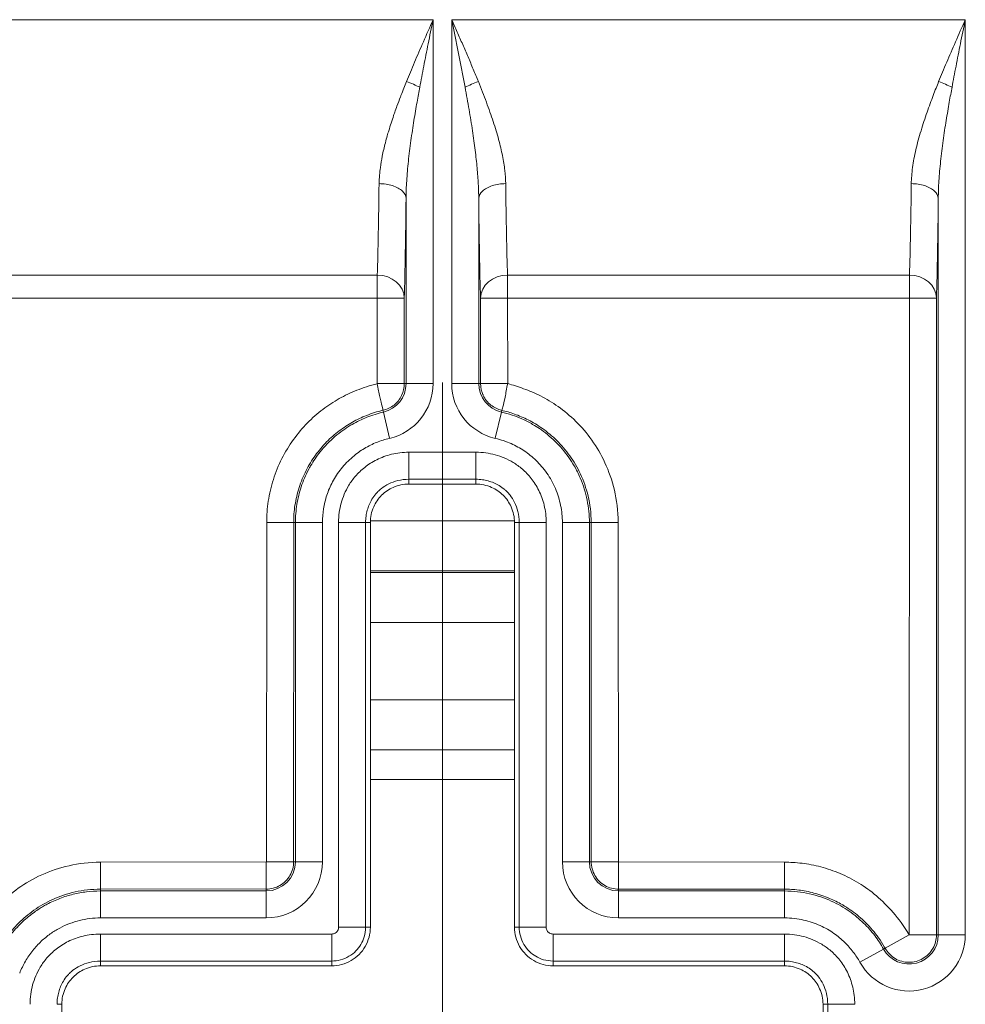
# Model space of a CAD drawing. Header units: inches. Extents: x 0 to 153, y 3 to 96.
# Tile 83 of 132: x 127.01 to 128.24, y 41.33 to 42.61. Entities that reach past the tile are written whole.
import ezdxf

# ---------------------------------------------------------------- set-up
doc = ezdxf.new("R2010")
doc.units = ezdxf.units.IN
doc.header["$LTSCALE"] = 4.5
doc.header["$MEASUREMENT"] = 0
doc.layers.add('Centerline (ANSI)', color=1, linetype='Continuous', lineweight=9, true_color=0xff0000)
doc.layers.add('Visible (ANSI)', color=7, linetype='Continuous', lineweight=18)
doc.layers.add('Visible Narrow (ANSI)', color=7, linetype='Continuous', lineweight=5)

msp = doc.modelspace()

# ---------------------------------------------------------------- linework, layer by layer
at = {"layer": 'Centerline (ANSI)', "linetype": 'Continuous'}
msp.add_line((127.5591, 40.6879), (127.5591, 42.1379), dxfattribs=at)
at = {"layer": 'Visible (ANSI)'}
for p, q in [((127.4745, 42.1366), (127.5097, 42.1366)), ((127.5157, 42.0063), (127.6026, 42.0063)), ((127.4657, 41.4313), (127.4657, 41.9564)), ((127.6526, 41.9564), (127.6526, 41.4313)), ((127.6526, 41.6229), (127.4657, 41.6229)), ((127.1157, 41.3813), (127.4157, 41.3813)), ((127.7026, 41.3813), (128.0026, 41.3813)), ((127.0657, 41.2944), (127.0657, 41.3314)), ((128.0526, 41.3314), (128.0526, 41.2944))]:
    msp.add_line(p, q, dxfattribs=at)
for points, knots in [([(127.4657, 41.9564), (127.4657, 41.9598), (127.4661, 41.9633), (127.4675, 41.9701), (127.4686, 41.9734), (127.4725, 41.9822), (127.476, 41.9874), (127.4846, 41.996), (127.4898, 41.9995), (127.4986, 42.0034), (127.5019, 42.0045), (127.5087, 42.0059), (127.5122, 42.0063), (127.5157, 42.0063)], [-0.1993227, -0.1993227, -0.1993227, -0.1993227, -0.1728175, -0.1728175, -0.1462933, -0.1462933, -0.0996616, -0.0996616, -0.0530291, -0.0530291, -0.0265046, -0.0265046, -0.000001, -0.000001, -0.000001, -0.000001]), ([(127.6026, 42.0063), (127.6061, 42.0063), (127.6095, 42.0059), (127.6163, 42.0045), (127.6197, 42.0034), (127.6284, 41.9995), (127.6336, 41.996), (127.6423, 41.9874), (127.6457, 41.9822), (127.6496, 41.9734), (127.6507, 41.9701), (127.6522, 41.9633), (127.6526, 41.9598), (127.6526, 41.9564)], [-0.1993227, -0.1993227, -0.1993227, -0.1993227, -0.1728175, -0.1728175, -0.1462933, -0.1462933, -0.0996616, -0.0996616, -0.0530291, -0.0530291, -0.0265046, -0.0265046, -0.000001, -0.000001, -0.000001, -0.000001]), ([(127.4157, 41.3813), (127.42, 41.3813), (127.4287, 41.3825), (127.4409, 41.3875), (127.4514, 41.3956), (127.4595, 41.4061), (127.4645, 41.4183), (127.4657, 41.427), (127.4657, 41.4313)], [0, 0, 0, 0, 0.164605, 0.333667, 0.500193, 0.666606, 0.835389, 1, 1, 1, 1]), ([(127.6526, 41.4313), (127.6526, 41.427), (127.6537, 41.4183), (127.6587, 41.4061), (127.6668, 41.3956), (127.6773, 41.3875), (127.6895, 41.3825), (127.6983, 41.3813), (127.7026, 41.3813)], [0, 0, 0, 0, 0.164611, 0.333394, 0.499807, 0.666333, 0.835395, 1, 1, 1, 1]), ([(127.0657, 41.3314), (127.0657, 41.3348), (127.0661, 41.3383), (127.0675, 41.3451), (127.0686, 41.3484), (127.0725, 41.3572), (127.076, 41.3624), (127.0846, 41.371), (127.0898, 41.3745), (127.0986, 41.3784), (127.1019, 41.3795), (127.1087, 41.3809), (127.1122, 41.3813), (127.1157, 41.3813)], [-0.1993227, -0.1993227, -0.1993227, -0.1993227, -0.1728175, -0.1728175, -0.1462933, -0.1462933, -0.0996616, -0.0996616, -0.0530291, -0.0530291, -0.0265046, -0.0265046, -0.000001, -0.000001, -0.000001, -0.000001]), ([(128.0026, 41.3813), (128.0061, 41.3813), (128.0095, 41.3809), (128.0163, 41.3795), (128.0197, 41.3784), (128.0284, 41.3745), (128.0336, 41.371), (128.0423, 41.3624), (128.0457, 41.3572), (128.0496, 41.3484), (128.0507, 41.3451), (128.0522, 41.3383), (128.0526, 41.3348), (128.0526, 41.3314)], [-0.1993227, -0.1993227, -0.1993227, -0.1993227, -0.1728175, -0.1728175, -0.1462933, -0.1462933, -0.0996616, -0.0996616, -0.0530291, -0.0530291, -0.0265046, -0.0265046, -0.000001, -0.000001, -0.000001, -0.000001])]:
    msp.add_open_spline(points, degree=3, knots=knots, dxfattribs=at)
at = {"layer": 'Visible Narrow (ANSI)'}
for p, q in [((126.5776, 42.6087), (127.547, 42.6087)), ((127.547, 42.6087), (127.547, 42.1366)), ((127.5712, 42.1366), (127.5712, 42.6087)), ((127.5712, 42.6087), (128.237, 42.6087)), ((128.237, 42.6087), (128.237, 41.4215)), ((127.512, 42.3769), (127.512, 42.1366)), ((127.6062, 42.1366), (127.6062, 42.3769)), ((128.202, 42.3769), (128.202, 41.4215)), ((127.4747, 42.2774), (126.5776, 42.2774)), ((127.4747, 42.2774), (127.4747, 42.2476)), ((127.6435, 42.2774), (128.1647, 42.2774)), ((127.6435, 42.2476), (127.6435, 42.2774)), ((128.1647, 42.2774), (128.1647, 42.2476)), ((127.4747, 42.2476), (126.5776, 42.2476)), ((127.4747, 42.2476), (127.4745, 42.1366)), ((127.4747, 42.2476), (127.5097, 42.2476)), ((127.5097, 42.2476), (127.5097, 42.2476)), ((127.5097, 42.2476), (127.5097, 42.1366)), ((127.6087, 42.1366), (127.6085, 42.2476)), ((127.6435, 42.2476), (127.6085, 42.2476)), ((127.6438, 42.1366), (127.6435, 42.2476)), ((127.6435, 42.2476), (128.1647, 42.2476)), ((128.1647, 42.2476), (128.1643, 41.4215)), ((128.1647, 42.2476), (128.1997, 42.2476)), ((128.1997, 42.2476), (128.1997, 42.2476)), ((128.1997, 42.2476), (128.1997, 41.4215)), ((127.512, 42.1366), (127.5097, 42.1366)), ((127.512, 42.1366), (127.547, 42.1366)), ((127.6062, 42.1366), (127.5712, 42.1366)), ((127.6087, 42.1366), (127.6062, 42.1366)), ((127.6438, 42.1366), (127.6085, 42.1366)), ((127.4351, 42.1222), (127.4351, 42.1222)), ((127.5062, 42.1222), (127.5067, 42.1222)), ((127.6116, 42.1222), (127.6122, 42.1222)), ((127.6832, 42.1222), (127.6832, 42.1222)), ((127.4826, 42.0997), (127.4821, 42.1021)), ((127.6361, 42.1019), (127.6356, 42.0997)), ((127.4826, 42.0997), (127.4905, 42.0656)), ((127.6356, 42.0997), (127.6277, 42.0656)), ((127.5157, 42.0475), (127.6026, 42.0475)), ((127.5157, 42.0125), (127.5157, 42.0475)), ((127.6026, 42.0125), (127.6026, 42.0475)), ((127.5157, 42.0125), (127.6026, 42.0125)), ((127.5157, 42.0063), (127.5157, 42.0125)), ((127.6026, 42.0063), (127.6026, 42.0125)), ((127.3313, 41.9564), (127.331, 41.5163)), ((127.3313, 41.9564), (127.3663, 41.9564)), ((127.3663, 41.9564), (127.3662, 41.5163)), ((127.3663, 41.9564), (127.3686, 41.9564)), ((127.3686, 41.9564), (127.4036, 41.9564)), ((127.3686, 41.9564), (127.3686, 41.5163)), ((127.4036, 41.9564), (127.4036, 41.5163)), ((127.4245, 41.4313), (127.4245, 41.9564)), ((127.4595, 41.9564), (127.4245, 41.9564)), ((127.4246, 41.9586), (127.4246, 41.9586)), ((127.4595, 41.4313), (127.4595, 41.9564)), ((127.4657, 41.9564), (127.4595, 41.9564)), ((127.4596, 41.9586), (127.4596, 41.9586)), ((127.6525, 41.9586), (127.4657, 41.9586)), ((127.6526, 41.9564), (127.6587, 41.9564)), ((127.6587, 41.9586), (127.6587, 41.9586)), ((127.6587, 41.9564), (127.6937, 41.9564)), ((127.6587, 41.9564), (127.6587, 41.4313)), ((127.6937, 41.9586), (127.6937, 41.9586)), ((127.6937, 41.9564), (127.6937, 41.4313)), ((127.7147, 41.5163), (127.7147, 41.9564)), ((127.7497, 41.9564), (127.7147, 41.9564)), ((127.7497, 41.5163), (127.7497, 41.9564)), ((127.752, 41.9564), (127.7497, 41.9564)), ((127.7522, 41.5163), (127.752, 41.9564)), ((127.787, 41.9564), (127.752, 41.9564)), ((127.7873, 41.5163), (127.787, 41.9564)), ((127.6526, 41.8936), (127.4657, 41.8936)), ((127.4657, 41.8916), (127.6526, 41.8916)), ((127.4657, 41.8266), (127.6526, 41.8266)), ((127.6526, 41.7262), (127.4657, 41.7262)), ((127.6526, 41.6614), (127.4657, 41.6614)), ((127.3307, 41.516), (127.1157, 41.5157)), ((127.1157, 41.5157), (127.1157, 41.4807)), ((127.3307, 41.516), (127.3307, 41.4807)), ((127.331, 41.5163), (127.3663, 41.5163)), ((127.3662, 41.5163), (127.3686, 41.5163)), ((127.3686, 41.5163), (127.4036, 41.5163)), ((127.7497, 41.5163), (127.7147, 41.5163)), ((127.7522, 41.5163), (127.7497, 41.5163)), ((127.7873, 41.5163), (127.752, 41.5163)), ((128.0026, 41.5157), (127.7876, 41.516)), ((127.7876, 41.516), (127.7876, 41.4807)), ((128.0026, 41.5157), (128.0026, 41.4807)), ((127.3307, 41.481), (127.1157, 41.4807)), ((127.1157, 41.4807), (127.1157, 41.4784)), ((127.3307, 41.4784), (127.1157, 41.4784)), ((127.1157, 41.4784), (127.1157, 41.4434)), ((127.3307, 41.481), (127.3307, 41.4784)), ((127.3307, 41.4784), (127.3307, 41.4434)), ((128.0026, 41.4807), (127.7876, 41.4808)), ((127.7876, 41.4808), (127.7876, 41.4784)), ((128.0026, 41.4784), (127.7876, 41.4784)), ((127.7876, 41.4784), (127.7876, 41.4434)), ((128.0026, 41.4807), (128.0026, 41.4784)), ((128.0026, 41.4784), (128.0026, 41.4434)), ((127.3307, 41.4434), (127.1157, 41.4434)), ((128.0026, 41.4434), (127.7876, 41.4434)), ((127.4595, 41.4313), (127.4245, 41.4313)), ((127.4657, 41.4313), (127.4595, 41.4313)), ((127.6526, 41.4313), (127.6587, 41.4313)), ((127.6587, 41.4313), (127.6937, 41.4313)), ((127.1157, 41.4225), (127.4157, 41.4225)), ((127.1157, 41.3875), (127.1157, 41.4225)), ((127.4157, 41.3875), (127.4157, 41.4225)), ((127.7026, 41.4225), (128.0026, 41.4225)), ((127.7026, 41.3875), (127.7026, 41.4225)), ((128.0026, 41.3875), (128.0026, 41.4225)), ((128.1641, 41.4215), (128.133, 41.4042)), ((128.1643, 41.4215), (128.1997, 41.4215)), ((128.1997, 41.4215), (128.202, 41.4215)), ((128.202, 41.4215), (128.237, 41.4215)), ((128.131, 41.403), (128.1005, 41.386)), ((128.1333, 41.4043), (128.131, 41.403)), ((127.1157, 41.3875), (127.4157, 41.3875)), ((127.1157, 41.3813), (127.1157, 41.3875)), ((127.4157, 41.3813), (127.4157, 41.3875)), ((127.7026, 41.3875), (128.0026, 41.3875)), ((127.7026, 41.3813), (127.7026, 41.3875)), ((128.0026, 41.3813), (128.0026, 41.3875)), ((127.0657, 41.3314), (127.0595, 41.3314)), ((128.0526, 41.3314), (128.0587, 41.3314)), ((128.0587, 41.3314), (128.0937, 41.3314)), ((128.0587, 41.3314), (128.0587, 41.2944))]:
    msp.add_line(p, q, dxfattribs=at)
for centre, radius, start, end in [((127.4741, 42.1366), 0.0379, 282.9952, 0), ((127.4741, 42.1366), 0.0729, 282.9952, 0), ((127.6441, 42.1366), 0.0729, 180, 257.0047), ((127.6441, 42.1366), 0.0379, 180, 257.0047), ((127.3307, 41.5163), 0.0729, 270, 0), ((127.3307, 41.5163), 0.0379, 270, 0), ((127.7876, 41.5163), 0.0729, 180, 270), ((127.7876, 41.5163), 0.0379, 180, 270), ((128.1641, 41.4215), 0.0729, 209.1529, 0), ((128.1641, 41.4215), 0.0379, 209.1524, 0)]:
    msp.add_arc(centre, radius, start, end, dxfattribs=at)
for centre, major_axis, ratio, start_param, end_param in [((127.5125, 42.5211), (-0.0328, 0.0122), 0.193628, 4.23145, 4.784116), ((127.6058, 42.5211), (0.0328, 0.0122), 0.193628, 1.49907, 2.051735), ((128.2025, 42.5211), (-0.0328, 0.0122), 0.193628, 4.23145, 4.784116), ((127.4747, 42.2477), (0.035, -0.001), 0.849442, 0.032401, 1.594647), ((127.6435, 42.2477), (-0.035, -0.001), 0.84944, 4.688535, 6.250664), ((128.1647, 42.2477), (0.035, -0.001), 0.849442, 0.0324, 1.594647)]:
    msp.add_ellipse(centre, major_axis=major_axis, ratio=ratio, start_param=start_param, end_param=end_param, dxfattribs=at)
for points, knots in [([(127.5125, 42.5284), (127.5158, 42.5365), (127.5192, 42.5448), (127.5229, 42.5534), (127.5266, 42.562), (127.5304, 42.5709), (127.5344, 42.5801), (127.5384, 42.5893), (127.5427, 42.5988), (127.547, 42.6087)], [0, 0, 0, 0, 0.333333, 0.333333, 0.333333, 0.666667, 0.666667, 0.666667, 1, 1, 1, 1]), ([(127.5298, 42.5211), (127.5314, 42.53), (127.5331, 42.5391), (127.535, 42.5485), (127.5368, 42.5579), (127.5387, 42.5675), (127.5407, 42.5775), (127.5427, 42.5876), (127.5448, 42.598), (127.547, 42.6087)], [0, 0, 0, 0, 0.333333, 0.333333, 0.333333, 0.666667, 0.666667, 0.666667, 1, 1, 1, 1]), ([(127.5712, 42.6087), (127.5736, 42.6033), (127.576, 42.598), (127.5783, 42.5926), (127.5807, 42.5872), (127.5831, 42.5819), (127.5854, 42.5765), (127.5877, 42.5712), (127.5901, 42.5658), (127.5924, 42.5604), (127.5946, 42.5551), (127.5969, 42.5497), (127.5992, 42.5444), (127.6014, 42.539), (127.6036, 42.5337), (127.6058, 42.5284)], [0, 0, 0, 0, 0.2, 0.2, 0.2, 0.4, 0.4, 0.4, 0.6, 0.6, 0.6, 0.8, 0.8, 0.8, 0.9999996, 0.9999996, 0.9999996, 0.9999996]), ([(127.5712, 42.6087), (127.5724, 42.6028), (127.5736, 42.597), (127.5748, 42.5912), (127.576, 42.5853), (127.5771, 42.5795), (127.5783, 42.5736), (127.5795, 42.5678), (127.5806, 42.562), (127.5818, 42.5561), (127.5829, 42.5503), (127.5841, 42.5445), (127.5852, 42.5386), (127.5863, 42.5328), (127.5874, 42.527), (127.5885, 42.5211)], [0, 0, 0, 0, 0.2, 0.2, 0.2, 0.4, 0.4, 0.4, 0.6, 0.6, 0.6, 0.8, 0.8, 0.8, 0.9999996, 0.9999996, 0.9999996, 0.9999996]), ([(128.2025, 42.5284), (128.2058, 42.5365), (128.2092, 42.5448), (128.2129, 42.5534), (128.2166, 42.562), (128.2204, 42.5709), (128.2244, 42.5801), (128.2284, 42.5893), (128.2327, 42.5988), (128.237, 42.6087)], [0, 0, 0, 0, 0.333333, 0.333333, 0.333333, 0.666667, 0.666667, 0.666667, 1, 1, 1, 1]), ([(128.2198, 42.5211), (128.2214, 42.53), (128.2231, 42.5391), (128.225, 42.5485), (128.2268, 42.5579), (128.2287, 42.5675), (128.2307, 42.5775), (128.2327, 42.5876), (128.2348, 42.598), (128.237, 42.6087)], [0, 0, 0, 0, 0.333333, 0.333333, 0.333333, 0.666667, 0.666667, 0.666667, 1, 1, 1, 1]), ([(127.477, 42.396), (127.4771, 42.3996), (127.4773, 42.4033), (127.4776, 42.4072), (127.4779, 42.4104), (127.4782, 42.4136), (127.4787, 42.417), (127.4793, 42.4217), (127.4801, 42.4265), (127.4811, 42.4315), (127.4817, 42.4344), (127.4823, 42.4373), (127.483, 42.4402), (127.4843, 42.4461), (127.4859, 42.4521), (127.4876, 42.4581), (127.4882, 42.4603), (127.4889, 42.4625), (127.4896, 42.4647), (127.4916, 42.4714), (127.4937, 42.478), (127.4959, 42.4844), (127.4964, 42.4859), (127.4969, 42.4873), (127.4974, 42.4886), (127.4983, 42.4914), (127.4993, 42.494), (127.5002, 42.4966), (127.5017, 42.5008), (127.5032, 42.5048), (127.5047, 42.5085), (127.5049, 42.5092), (127.5052, 42.5098), (127.5054, 42.5104), (127.5079, 42.517), (127.5103, 42.523), (127.5125, 42.5284)], [0, 0, 0, 0, 0.0905805, 0.0905805, 0.0905805, 0.1666667, 0.1666667, 0.1666667, 0.2724782, 0.2724782, 0.2724782, 0.3333333, 0.3333333, 0.3333333, 0.4548564, 0.4548564, 0.4548564, 0.5, 0.5, 0.5, 0.6365694, 0.6365694, 0.6365694, 0.6666667, 0.6666667, 0.6666667, 0.7253712, 0.7253712, 0.7253712, 0.8183155, 0.8183155, 0.8183155, 0.8333333, 0.8333333, 0.8333333, 0.9999996, 0.9999996, 0.9999996, 0.9999996]), ([(127.6058, 42.5284), (127.6095, 42.5192), (127.6129, 42.5104), (127.6161, 42.5017), (127.6194, 42.493), (127.6223, 42.4846), (127.625, 42.4765), (127.6276, 42.4684), (127.63, 42.4607), (127.632, 42.4533), (127.634, 42.4459), (127.6356, 42.4389), (127.637, 42.4323), (127.6383, 42.4256), (127.6393, 42.4192), (127.6401, 42.4132), (127.6408, 42.4072), (127.6411, 42.4015), (127.6412, 42.396)], [0, 0, 0, 0, 0.166667, 0.166667, 0.166667, 0.333333, 0.333333, 0.333333, 0.5, 0.5, 0.5, 0.666667, 0.666667, 0.666667, 0.833333, 0.833333, 0.833333, 1, 1, 1, 1]), ([(128.167, 42.396), (128.1671, 42.4027), (128.1677, 42.4096), (128.1687, 42.417), (128.1697, 42.4244), (128.1711, 42.4321), (128.173, 42.4402), (128.1748, 42.4482), (128.1771, 42.4566), (128.1796, 42.4647), (128.182, 42.4729), (128.1847, 42.4809), (128.1874, 42.4886), (128.1901, 42.4963), (128.1928, 42.5037), (128.1954, 42.5104), (128.1979, 42.517), (128.2003, 42.523), (128.2025, 42.5284)], [0, 0, 0, 0, 0.1666667, 0.1666667, 0.1666667, 0.3333333, 0.3333333, 0.3333333, 0.5, 0.5, 0.5, 0.6666667, 0.6666667, 0.6666667, 0.8333333, 0.8333333, 0.8333333, 0.9999996, 0.9999996, 0.9999996, 0.9999996]), ([(127.512, 42.3769), (127.5121, 42.3841), (127.5123, 42.3918), (127.5128, 42.3998), (127.5134, 42.4078), (127.5141, 42.4163), (127.515, 42.4251), (127.5159, 42.4338), (127.5171, 42.4429), (127.5183, 42.4518), (127.5195, 42.4607), (127.5209, 42.4695), (127.5222, 42.4779), (127.5236, 42.4863), (127.5249, 42.4943), (127.5262, 42.5015), (127.5275, 42.5088), (127.5287, 42.5153), (127.5298, 42.5211)], [0, 0, 0, 0, 0.1666667, 0.1666667, 0.1666667, 0.3333333, 0.3333333, 0.3333333, 0.5, 0.5, 0.5, 0.6666667, 0.6666667, 0.6666667, 0.8333333, 0.8333333, 0.8333333, 0.9999996, 0.9999996, 0.9999996, 0.9999996]), ([(127.5885, 42.5211), (127.5903, 42.5112), (127.5921, 42.5015), (127.5937, 42.4921), (127.5953, 42.4827), (127.5968, 42.4735), (127.5981, 42.4646), (127.5994, 42.4558), (127.6006, 42.4474), (127.6016, 42.4394), (127.6026, 42.4313), (127.6034, 42.4237), (127.6041, 42.4164), (127.6048, 42.4092), (127.6053, 42.4022), (127.6056, 42.3957), (127.606, 42.3891), (127.6062, 42.3828), (127.6062, 42.3769)], [0, 0, 0, 0, 0.166667, 0.166667, 0.166667, 0.333333, 0.333333, 0.333333, 0.5, 0.5, 0.5, 0.666667, 0.666667, 0.666667, 0.833333, 0.833333, 0.833333, 1, 1, 1, 1]), ([(128.202, 42.3769), (128.2021, 42.3841), (128.2023, 42.3918), (128.2028, 42.3998), (128.2034, 42.4078), (128.2041, 42.4163), (128.205, 42.4251), (128.2059, 42.4338), (128.2071, 42.4429), (128.2083, 42.4518), (128.2095, 42.4607), (128.2109, 42.4695), (128.2122, 42.4779), (128.2136, 42.4863), (128.2149, 42.4943), (128.2162, 42.5015), (128.2175, 42.5088), (128.2187, 42.5153), (128.2198, 42.5211)], [0, 0, 0, 0, 0.1666667, 0.1666667, 0.1666667, 0.3333333, 0.3333333, 0.3333333, 0.5, 0.5, 0.5, 0.6666667, 0.6666667, 0.6666667, 0.8333333, 0.8333333, 0.8333333, 0.9999996, 0.9999996, 0.9999996, 0.9999996]), ([(127.477, 42.396), (127.4831, 42.3959), (127.4891, 42.395), (127.4944, 42.3934), (127.4996, 42.3917), (127.5041, 42.3893), (127.5072, 42.3864), (127.5102, 42.3835), (127.5119, 42.3802), (127.512, 42.3769)], [0, 0, 0, 0, 0.333333, 0.333333, 0.333333, 0.666667, 0.666667, 0.666667, 1, 1, 1, 1]), ([(127.6062, 42.3769), (127.6063, 42.3802), (127.608, 42.3835), (127.6111, 42.3864), (127.6142, 42.3893), (127.6186, 42.3917), (127.6239, 42.3934), (127.6291, 42.3951), (127.6352, 42.396), (127.6412, 42.396)], [0, 0, 0, 0, 0.333333, 0.333333, 0.333333, 0.666667, 0.666667, 0.666667, 1, 1, 1, 1]), ([(127.6435, 42.2774), (127.643, 42.2927), (127.6422, 42.3286), (127.6415, 42.3727), (127.6412, 42.396)], [0.000001, 0.000001, 0.000001, 0.000001, 0.5, 1, 1, 1, 1]), ([(128.167, 42.396), (128.1731, 42.3959), (128.1791, 42.395), (128.1844, 42.3934), (128.1896, 42.3917), (128.1941, 42.3893), (128.1972, 42.3864), (128.2002, 42.3835), (128.2019, 42.3802), (128.202, 42.3769)], [0, 0, 0, 0, 0.333333, 0.333333, 0.333333, 0.666667, 0.666667, 0.666667, 1, 1, 1, 1]), ([(127.6085, 42.2476), (127.608, 42.2646), (127.6072, 42.3034), (127.6065, 42.3509), (127.6062, 42.3769)], [0.0000009, 0.0000009, 0.0000009, 0.0000009, 0.5, 1, 1, 1, 1]), ([(127.4745, 42.1363), (127.4649, 42.1341), (127.4562, 42.1311), (127.4481, 42.1279), (127.44, 42.1247), (127.4326, 42.1212), (127.4253, 42.1171), (127.4181, 42.113), (127.4109, 42.1083), (127.404, 42.1031), (127.3971, 42.0978), (127.3904, 42.0919), (127.384, 42.0854), (127.3776, 42.0789), (127.3716, 42.0717), (127.366, 42.064), (127.3605, 42.0563), (127.3554, 42.0481), (127.351, 42.0394), (127.3467, 42.0307), (127.3429, 42.0216), (127.34, 42.0123), (127.337, 42.003), (127.3348, 41.9935), (127.3334, 41.9841), (127.332, 41.9747), (127.3313, 41.9655), (127.3313, 41.9564)], [0, 0, 0, 0, 0.111111, 0.111111, 0.111111, 0.222222, 0.222222, 0.222222, 0.333333, 0.333333, 0.333333, 0.444444, 0.444444, 0.444444, 0.555556, 0.555556, 0.555556, 0.666667, 0.666667, 0.666667, 0.777778, 0.777778, 0.777778, 0.888889, 0.888889, 0.888889, 1, 1, 1, 1]), ([(127.4745, 42.1363), (127.4755, 42.1302), (127.4784, 42.1185), (127.481, 42.1064), (127.4823, 42.1023), (127.4821, 42.1021)], [0, 0, 0, 0, 0.3333333, 0.6666667, 0.9999955, 0.9999955, 0.9999955, 0.9999955]), ([(127.5097, 42.1366), (127.5096, 42.1313), (127.5074, 42.1207), (127.4972, 42.1078), (127.4873, 42.1033), (127.4821, 42.1021)], [0, 0, 0, 0, 0.3333333, 0.6666667, 0.9999732, 0.9999732, 0.9999732, 0.9999732]), ([(127.6438, 42.1366), (127.6424, 42.1302), (127.6414, 42.1241), (127.6404, 42.119), (127.6393, 42.1138), (127.6383, 42.1094), (127.6375, 42.1065), (127.6367, 42.1037), (127.6362, 42.1021), (127.6361, 42.1019)], [0, 0, 0, 0, 0.3333333, 0.3333333, 0.3333333, 0.6666667, 0.6666667, 0.6666667, 1, 1, 1, 1]), ([(127.787, 41.9564), (127.787, 41.9715), (127.7851, 41.9856), (127.7821, 41.9985), (127.779, 42.0115), (127.7748, 42.0232), (127.7698, 42.034), (127.7648, 42.0447), (127.7591, 42.0544), (127.7528, 42.0633), (127.7464, 42.0722), (127.7394, 42.0803), (127.7321, 42.0876), (127.7247, 42.0948), (127.717, 42.1013), (127.7092, 42.1068), (127.7015, 42.1123), (127.6938, 42.1168), (127.6863, 42.1206), (127.6788, 42.1244), (127.6715, 42.1275), (127.6644, 42.13), (127.6573, 42.1326), (127.6506, 42.1348), (127.6438, 42.1366)], [0, 0, 0, 0, 0.125, 0.125, 0.125, 0.25, 0.25, 0.25, 0.375, 0.375, 0.375, 0.5, 0.5, 0.5, 0.625, 0.625, 0.625, 0.75, 0.75, 0.75, 0.875, 0.875, 0.875, 1, 1, 1, 1]), ([(127.4821, 42.1021), (127.4746, 42.1002), (127.4675, 42.0979), (127.4609, 42.0953), (127.4543, 42.0927), (127.4484, 42.0899), (127.4425, 42.0866), (127.4366, 42.0833), (127.4308, 42.0795), (127.4252, 42.0752), (127.4196, 42.0709), (127.4142, 42.0662), (127.409, 42.0609), (127.4038, 42.0556), (127.3989, 42.0498), (127.3944, 42.0436), (127.3899, 42.0373), (127.3858, 42.0307), (127.3823, 42.0237), (127.3788, 42.0166), (127.3757, 42.0092), (127.3733, 42.0017), (127.3709, 41.9941), (127.3692, 41.9864), (127.368, 41.9788), (127.3668, 41.9712), (127.3663, 41.9637), (127.3663, 41.9564)], [0, 0, 0, 0, 0.111111, 0.111111, 0.111111, 0.222222, 0.222222, 0.222222, 0.333333, 0.333333, 0.333333, 0.444444, 0.444444, 0.444444, 0.555556, 0.555556, 0.555556, 0.666667, 0.666667, 0.666667, 0.777778, 0.777778, 0.777778, 0.888889, 0.888889, 0.888889, 1, 1, 1, 1]), ([(127.752, 41.9564), (127.752, 41.9685), (127.7505, 41.98), (127.748, 41.9905), (127.7455, 42.001), (127.7421, 42.0106), (127.7381, 42.0193), (127.734, 42.028), (127.7294, 42.0358), (127.7243, 42.043), (127.7191, 42.0502), (127.7135, 42.0568), (127.7075, 42.0627), (127.7015, 42.0686), (127.6952, 42.0738), (127.689, 42.0782), (127.6827, 42.0827), (127.6765, 42.0864), (127.6704, 42.0894), (127.6644, 42.0925), (127.6584, 42.095), (127.6527, 42.0971), (127.647, 42.0991), (127.6414, 42.1007), (127.6361, 42.1019)], [0.0000001, 0.0000001, 0.0000001, 0.0000001, 0.125, 0.125, 0.125, 0.25, 0.25, 0.25, 0.375, 0.375, 0.375, 0.5, 0.5, 0.5, 0.625, 0.625, 0.625, 0.75, 0.75, 0.75, 0.875, 0.875, 0.875, 0.9999962, 0.9999962, 0.9999962, 0.9999962]), ([(127.4826, 42.0997), (127.4754, 42.098), (127.4681, 42.0957), (127.461, 42.0929), (127.4546, 42.0903), (127.4483, 42.0873), (127.4421, 42.0837), (127.4415, 42.0834), (127.4408, 42.083), (127.4401, 42.0826), (127.4333, 42.0784), (127.4264, 42.0736), (127.4197, 42.0678), (127.413, 42.062), (127.4064, 42.0553), (127.4006, 42.048), (127.396, 42.0422), (127.3918, 42.0361), (127.3883, 42.0299), (127.3874, 42.0284), (127.3866, 42.0269), (127.3858, 42.0254), (127.3817, 42.0177), (127.3786, 42.0102), (127.3761, 42.0027), (127.3736, 41.9951), (127.3717, 41.9876), (127.3705, 41.9799), (127.3692, 41.9721), (127.3686, 41.9642), (127.3686, 41.9564)], [0.0000003, 0.0000003, 0.0000003, 0.0000003, 0.125, 0.125, 0.125, 0.2379823, 0.2379823, 0.2379823, 0.25, 0.25, 0.25, 0.375, 0.375, 0.375, 0.5, 0.5, 0.5, 0.6004388, 0.6004388, 0.6004388, 0.625, 0.625, 0.625, 0.75, 0.75, 0.75, 0.875, 0.875, 0.875, 1, 1, 1, 1]), ([(127.7497, 41.9564), (127.7497, 41.966), (127.7487, 41.9758), (127.7467, 41.9855), (127.7448, 41.9952), (127.7418, 42.0048), (127.7378, 42.0142), (127.7355, 42.0196), (127.7329, 42.0249), (127.73, 42.0299), (127.7278, 42.0336), (127.7255, 42.0372), (127.7231, 42.0407), (127.7175, 42.0487), (127.7114, 42.0557), (127.705, 42.0619), (127.6986, 42.0681), (127.6919, 42.0735), (127.6849, 42.0782), (127.6821, 42.0802), (127.6791, 42.082), (127.6761, 42.0837), (127.6717, 42.0863), (127.6672, 42.0886), (127.6623, 42.0908), (127.6541, 42.0944), (127.6451, 42.0975), (127.6356, 42.0997)], [0.0000007, 0.0000007, 0.0000007, 0.0000007, 0.1428571, 0.1428571, 0.1428571, 0.2857143, 0.2857143, 0.2857143, 0.367717, 0.367717, 0.367717, 0.4285714, 0.4285714, 0.4285714, 0.5714286, 0.5714286, 0.5714286, 0.7142857, 0.7142857, 0.7142857, 0.7723642, 0.7723642, 0.7723642, 0.8571429, 0.8571429, 0.8571429, 1, 1, 1, 1]), ([(127.4905, 42.0656), (127.4849, 42.0643), (127.4794, 42.0625), (127.474, 42.0604), (127.4686, 42.0582), (127.4633, 42.0557), (127.4581, 42.0525), (127.4529, 42.0494), (127.4477, 42.0457), (127.4426, 42.0413), (127.4374, 42.0369), (127.4324, 42.0317), (127.428, 42.0262), (127.4236, 42.0206), (127.4198, 42.0148), (127.4167, 42.009), (127.4136, 42.0032), (127.4112, 41.9974), (127.4093, 41.9917), (127.4074, 41.9859), (127.406, 41.9801), (127.405, 41.9742), (127.4041, 41.9684), (127.4036, 41.9624), (127.4036, 41.9564)], [0.0000006, 0.0000006, 0.0000006, 0.0000006, 0.125, 0.125, 0.125, 0.25, 0.25, 0.25, 0.375, 0.375, 0.375, 0.5, 0.5, 0.5, 0.625, 0.625, 0.625, 0.75, 0.75, 0.75, 0.875, 0.875, 0.875, 1, 1, 1, 1]), ([(127.7147, 41.9564), (127.7147, 41.9638), (127.7139, 41.9711), (127.7124, 41.9785), (127.7109, 41.9859), (127.7087, 41.9933), (127.7056, 42.0005), (127.7026, 42.0076), (127.6987, 42.0144), (127.6945, 42.0206), (127.6902, 42.0267), (127.6855, 42.0321), (127.6806, 42.0368), (127.6757, 42.0415), (127.6706, 42.0456), (127.6653, 42.0493), (127.6599, 42.0529), (127.6543, 42.056), (127.6481, 42.0588), (127.6419, 42.0615), (127.6351, 42.0639), (127.6277, 42.0656)], [0.0000013, 0.0000013, 0.0000013, 0.0000013, 0.1428571, 0.1428571, 0.1428571, 0.2857143, 0.2857143, 0.2857143, 0.4285714, 0.4285714, 0.4285714, 0.5714286, 0.5714286, 0.5714286, 0.7142857, 0.7142857, 0.7142857, 0.8571429, 0.8571429, 0.8571429, 1, 1, 1, 1]), ([(127.4245, 41.9564), (127.4245, 41.9608), (127.4251, 41.9695), (127.4276, 41.9815), (127.4316, 41.9931), (127.4374, 42.0047), (127.4458, 42.0165), (127.4578, 42.0282), (127.4735, 42.0384), (127.4928, 42.0456), (127.5077, 42.0475), (127.5157, 42.0475)], [0, 0, 0, 0, 0.1111111, 0.2222222, 0.3333333, 0.4444444, 0.5555556, 0.6666667, 0.7777778, 0.8888889, 0.9999998, 0.9999998, 0.9999998, 0.9999998]), ([(127.6026, 42.0475), (127.607, 42.0475), (127.6157, 42.0469), (127.6277, 42.0444), (127.6394, 42.0404), (127.6509, 42.0346), (127.6628, 42.0262), (127.6745, 42.0143), (127.6846, 41.9985), (127.6918, 41.9792), (127.6937, 41.9643), (127.6937, 41.9564)], [0, 0, 0, 0, 0.1111111, 0.2222222, 0.3333333, 0.4444444, 0.5555556, 0.6666667, 0.7777778, 0.8888889, 0.9999998, 0.9999998, 0.9999998, 0.9999998]), ([(127.4595, 41.9564), (127.4595, 41.9592), (127.4598, 41.962), (127.4601, 41.9646), (127.4605, 41.9673), (127.4611, 41.9698), (127.4617, 41.9722), (127.4624, 41.9747), (127.4632, 41.977), (127.4642, 41.9794), (127.4652, 41.9818), (127.4664, 41.9841), (127.4678, 41.9865), (127.4692, 41.9889), (127.4709, 41.9913), (127.4729, 41.9936), (127.4737, 41.9946), (127.4746, 41.9955), (127.4755, 41.9965), (127.4769, 41.9979), (127.4785, 41.9992), (127.4801, 42.0005), (127.4829, 42.0027), (127.4861, 42.0047), (127.4897, 42.0064), (127.4932, 42.0082), (127.4971, 42.0097), (127.5015, 42.0107), (127.5058, 42.0118), (127.5106, 42.0125), (127.5157, 42.0125)], [0, 0, 0, 0, 0.111111, 0.111111, 0.111111, 0.222222, 0.222222, 0.222222, 0.333333, 0.333333, 0.333333, 0.444444, 0.444444, 0.444444, 0.555556, 0.555556, 0.555556, 0.600287, 0.600287, 0.600287, 0.666667, 0.666667, 0.666667, 0.777778, 0.777778, 0.777778, 0.888889, 0.888889, 0.888889, 1, 1, 1, 1]), ([(127.6026, 42.0125), (127.6054, 42.0125), (127.6082, 42.0123), (127.6109, 42.0119), (127.6135, 42.0115), (127.616, 42.011), (127.6184, 42.0103), (127.6209, 42.0096), (127.6233, 42.0088), (127.6256, 42.0078), (127.628, 42.0068), (127.6304, 42.0056), (127.6327, 42.0042), (127.6351, 42.0028), (127.6375, 42.0011), (127.6399, 41.9991), (127.6408, 41.9983), (127.6418, 41.9974), (127.6427, 41.9965), (127.6441, 41.9951), (127.6455, 41.9936), (127.6468, 41.9919), (127.6489, 41.9891), (127.6509, 41.9859), (127.6527, 41.9824), (127.6544, 41.9788), (127.6559, 41.9749), (127.657, 41.9705), (127.658, 41.9662), (127.6587, 41.9614), (127.6587, 41.9564)], [0, 0, 0, 0, 0.111111, 0.111111, 0.111111, 0.222222, 0.222222, 0.222222, 0.333333, 0.333333, 0.333333, 0.444444, 0.444444, 0.444444, 0.555556, 0.555556, 0.555556, 0.600287, 0.600287, 0.600287, 0.666667, 0.666667, 0.666667, 0.777778, 0.777778, 0.777778, 0.888889, 0.888889, 0.888889, 1, 1, 1, 1]), ([(127.1157, 41.5157), (127.1014, 41.5157), (127.0879, 41.5141), (127.0753, 41.5112), (127.0626, 41.5084), (127.0508, 41.5044), (127.0398, 41.4994), (127.0287, 41.4944), (127.0184, 41.4884), (127.0093, 41.4819), (127.0001, 41.4754), (126.992, 41.4684), (126.9849, 41.4613), (126.9778, 41.4541), (126.9717, 41.4469), (126.9664, 41.4396), (126.9612, 41.4324), (126.9568, 41.4252), (126.953, 41.4182), (126.9492, 41.4112), (126.9459, 41.4044), (126.9431, 41.3975)], [0, 0, 0, 0, 0.142857, 0.142857, 0.142857, 0.285714, 0.285714, 0.285714, 0.428571, 0.428571, 0.428571, 0.571429, 0.571429, 0.571429, 0.714286, 0.714286, 0.714286, 0.857143, 0.857143, 0.857143, 1, 1, 1, 1]), ([(128.1641, 41.4216), (128.1574, 41.4332), (128.1434, 41.4514), (128.1219, 41.473), (128.0992, 41.4892), (128.0748, 41.5017), (128.0497, 41.5102), (128.025, 41.5149), (128.0099, 41.5157), (128.0026, 41.5157)], [0.0019729, 0.0019729, 0.0019729, 0.0019729, 0.1428571, 0.2857143, 0.4285714, 0.5714286, 0.7142857, 0.8571429, 1, 1, 1, 1]), ([(127.1157, 41.4807), (127.1042, 41.4807), (127.0932, 41.4794), (127.0829, 41.4771), (127.0726, 41.4748), (127.0631, 41.4715), (127.0541, 41.4675), (127.0452, 41.4635), (127.0369, 41.4586), (127.0295, 41.4534), (127.022, 41.4481), (127.0155, 41.4424), (127.0097, 41.4366), (127.0039, 41.4308), (126.999, 41.4249), (126.9947, 41.4191), (126.9905, 41.4132), (126.9869, 41.4074), (126.9839, 41.4017), (126.9809, 41.396), (126.9784, 41.3905), (126.9763, 41.3851)], [0, 0, 0, 0, 0.1428571, 0.1428571, 0.1428571, 0.2857143, 0.2857143, 0.2857143, 0.4285714, 0.4285714, 0.4285714, 0.5714286, 0.5714286, 0.5714286, 0.7142857, 0.7142857, 0.7142857, 0.8571429, 0.8571429, 0.8571429, 0.9999959, 0.9999959, 0.9999959, 0.9999959]), ([(127.1157, 41.4784), (127.1096, 41.4784), (127.1035, 41.478), (127.0976, 41.4773), (127.0917, 41.4766), (127.086, 41.4755), (127.0803, 41.4741), (127.0746, 41.4727), (127.0689, 41.4709), (127.0633, 41.4688), (127.0577, 41.4666), (127.052, 41.4641), (127.0465, 41.4612), (127.0451, 41.4604), (127.0436, 41.4596), (127.0421, 41.4587), (127.0381, 41.4564), (127.0342, 41.4539), (127.0303, 41.4511), (127.0251, 41.4474), (127.02, 41.4432), (127.015, 41.4386), (127.01, 41.4339), (127.0052, 41.4287), (127.0006, 41.423), (126.9961, 41.4173), (126.9919, 41.4112), (126.9882, 41.4047), (126.9844, 41.3982), (126.9812, 41.3914), (126.9784, 41.3843)], [0, 0, 0, 0, 0.111111, 0.111111, 0.111111, 0.222222, 0.222222, 0.222222, 0.333333, 0.333333, 0.333333, 0.444444, 0.444444, 0.444444, 0.474214, 0.474214, 0.474214, 0.555556, 0.555556, 0.555556, 0.666667, 0.666667, 0.666667, 0.777778, 0.777778, 0.777778, 0.888889, 0.888889, 0.888889, 1, 1, 1, 1]), ([(128.1331, 41.4042), (128.1327, 41.4048), (128.1323, 41.4054), (128.132, 41.406), (128.1273, 41.4142), (128.122, 41.4214), (128.1167, 41.4277), (128.1109, 41.4345), (128.1051, 41.4403), (128.0991, 41.4454), (128.0931, 41.4504), (128.087, 41.4548), (128.0806, 41.4587), (128.0795, 41.4594), (128.0784, 41.4601), (128.0773, 41.4607), (128.072, 41.4638), (128.0665, 41.4665), (128.061, 41.4688), (128.0543, 41.4717), (128.0475, 41.474), (128.0408, 41.4757), (128.0341, 41.4775), (128.0274, 41.4788), (128.021, 41.4796), (128.0146, 41.4804), (128.0084, 41.4807), (128.0026, 41.4807)], [0.0000019, 0.0000019, 0.0000019, 0.0000019, 0.0101664, 0.0101664, 0.0101664, 0.1428571, 0.1428571, 0.1428571, 0.2857143, 0.2857143, 0.2857143, 0.4285714, 0.4285714, 0.4285714, 0.4536731, 0.4536731, 0.4536731, 0.5714286, 0.5714286, 0.5714286, 0.7142857, 0.7142857, 0.7142857, 0.8571429, 0.8571429, 0.8571429, 1, 1, 1, 1]), ([(128.131, 41.403), (128.1277, 41.409), (128.1201, 41.4207), (128.1058, 41.4369), (128.0875, 41.4524), (128.064, 41.466), (128.0359, 41.4757), (128.0141, 41.4784), (128.0026, 41.4784)], [0.0000116, 0.0000116, 0.0000116, 0.0000116, 0.1666667, 0.3333333, 0.5, 0.6666667, 0.8333333, 1, 1, 1, 1]), ([(127.1157, 41.4434), (127.111, 41.4434), (127.1064, 41.4431), (127.102, 41.4426), (127.0975, 41.442), (127.0931, 41.4412), (127.0887, 41.4401), (127.0844, 41.439), (127.08, 41.4377), (127.0757, 41.4361), (127.0714, 41.4344), (127.0671, 41.4325), (127.063, 41.4303), (127.0588, 41.4281), (127.0547, 41.4255), (127.0507, 41.4227), (127.0467, 41.4198), (127.0428, 41.4166), (127.039, 41.4131), (127.0352, 41.4095), (127.0314, 41.4055), (127.028, 41.4012), (127.0245, 41.3968), (127.0213, 41.3921), (127.0185, 41.3872), (127.0157, 41.3823), (127.0132, 41.3772), (127.0111, 41.3717)], [0, 0, 0, 0, 0.111111, 0.111111, 0.111111, 0.222222, 0.222222, 0.222222, 0.333333, 0.333333, 0.333333, 0.444444, 0.444444, 0.444444, 0.555556, 0.555556, 0.555556, 0.666667, 0.666667, 0.666667, 0.777778, 0.777778, 0.777778, 0.888889, 0.888889, 0.888889, 1, 1, 1, 1]), ([(128.1005, 41.386), (128.0979, 41.3905), (128.095, 41.3949), (128.0918, 41.3992), (128.0885, 41.4035), (128.0849, 41.4076), (128.0807, 41.4117), (128.0766, 41.4157), (128.0719, 41.4197), (128.0666, 41.4234), (128.0613, 41.4271), (128.0554, 41.4305), (128.0489, 41.4334), (128.0423, 41.4364), (128.0351, 41.4389), (128.0274, 41.4406), (128.0197, 41.4424), (128.0114, 41.4434), (128.0026, 41.4434)], [0.0000231, 0.0000231, 0.0000231, 0.0000231, 0.1666667, 0.1666667, 0.1666667, 0.3333333, 0.3333333, 0.3333333, 0.5, 0.5, 0.5, 0.6666667, 0.6666667, 0.6666667, 0.8333333, 0.8333333, 0.8333333, 1, 1, 1, 1]), ([(127.4157, 41.4225), (127.4165, 41.4225), (127.4172, 41.4226), (127.418, 41.4228), (127.4187, 41.423), (127.4195, 41.4233), (127.4202, 41.4237), (127.4209, 41.4241), (127.4215, 41.4246), (127.422, 41.4251), (127.4225, 41.4257), (127.4229, 41.4262), (127.4233, 41.4268), (127.4237, 41.4275), (127.424, 41.4281), (127.4242, 41.4289), (127.4244, 41.4296), (127.4245, 41.4304), (127.4245, 41.4313)], [0, 0, 0, 0, 0.166667, 0.166667, 0.166667, 0.333333, 0.333333, 0.333333, 0.5, 0.5, 0.5, 0.666667, 0.666667, 0.666667, 0.833333, 0.833333, 0.833333, 1, 1, 1, 1]), ([(127.4157, 41.3875), (127.4194, 41.3875), (127.4232, 41.388), (127.427, 41.389), (127.4308, 41.39), (127.4346, 41.3916), (127.438, 41.3936), (127.4414, 41.3956), (127.4444, 41.398), (127.447, 41.4006), (127.4495, 41.4032), (127.4516, 41.406), (127.4534, 41.4091), (127.4552, 41.4121), (127.4567, 41.4154), (127.4578, 41.4191), (127.4589, 41.4228), (127.4595, 41.427), (127.4595, 41.4313)], [0, 0, 0, 0, 0.1666667, 0.1666667, 0.1666667, 0.3333333, 0.3333333, 0.3333333, 0.5, 0.5, 0.5, 0.6666667, 0.6666667, 0.6666667, 0.8333333, 0.8333333, 0.8333333, 0.9999998, 0.9999998, 0.9999998, 0.9999998]), ([(127.6587, 41.4313), (127.6587, 41.4276), (127.6592, 41.4238), (127.6602, 41.42), (127.6612, 41.4162), (127.6628, 41.4125), (127.6648, 41.4091), (127.6668, 41.4057), (127.6692, 41.4026), (127.6718, 41.4001), (127.6745, 41.3975), (127.6772, 41.3954), (127.6803, 41.3936), (127.6833, 41.3918), (127.6866, 41.3903), (127.6903, 41.3892), (127.6941, 41.3882), (127.6982, 41.3875), (127.7026, 41.3875)], [0, 0, 0, 0, 0.1666667, 0.1666667, 0.1666667, 0.3333333, 0.3333333, 0.3333333, 0.5, 0.5, 0.5, 0.6666667, 0.6666667, 0.6666667, 0.8333333, 0.8333333, 0.8333333, 0.9999998, 0.9999998, 0.9999998, 0.9999998]), ([(127.6937, 41.4313), (127.6937, 41.4306), (127.6938, 41.4298), (127.694, 41.429), (127.6942, 41.4283), (127.6945, 41.4275), (127.6949, 41.4268), (127.6953, 41.4262), (127.6958, 41.4255), (127.6964, 41.425), (127.6969, 41.4245), (127.6975, 41.4241), (127.6981, 41.4237), (127.6987, 41.4234), (127.6993, 41.4231), (127.7001, 41.4228), (127.7008, 41.4226), (127.7017, 41.4225), (127.7026, 41.4225)], [0, 0, 0, 0, 0.166667, 0.166667, 0.166667, 0.333333, 0.333333, 0.333333, 0.5, 0.5, 0.5, 0.666667, 0.666667, 0.666667, 0.833333, 0.833333, 0.833333, 1, 1, 1, 1]), ([(127.0245, 41.3314), (127.0245, 41.3358), (127.0251, 41.3445), (127.0276, 41.3565), (127.0316, 41.3681), (127.0374, 41.3797), (127.0458, 41.3915), (127.0578, 41.4032), (127.0735, 41.4134), (127.0928, 41.4206), (127.1077, 41.4225), (127.1157, 41.4225)], [0, 0, 0, 0, 0.1111111, 0.2222222, 0.3333333, 0.4444444, 0.5555556, 0.6666667, 0.7777778, 0.8888889, 0.9999998, 0.9999998, 0.9999998, 0.9999998]), ([(128.0026, 41.4225), (128.007, 41.4225), (128.0157, 41.4219), (128.0277, 41.4194), (128.0394, 41.4154), (128.0509, 41.4096), (128.0628, 41.4012), (128.0745, 41.3893), (128.0846, 41.3735), (128.0918, 41.3542), (128.0937, 41.3393), (128.0937, 41.3314)], [0, 0, 0, 0, 0.1111111, 0.2222222, 0.3333333, 0.4444444, 0.5555556, 0.6666667, 0.7777778, 0.8888889, 0.9999998, 0.9999998, 0.9999998, 0.9999998]), ([(127.0595, 41.3314), (127.0595, 41.3342), (127.0598, 41.337), (127.0601, 41.3396), (127.0605, 41.3423), (127.0611, 41.3448), (127.0617, 41.3472), (127.0624, 41.3497), (127.0632, 41.352), (127.0642, 41.3544), (127.0652, 41.3568), (127.0664, 41.3591), (127.0678, 41.3615), (127.0692, 41.3639), (127.0709, 41.3663), (127.0729, 41.3686), (127.0737, 41.3696), (127.0746, 41.3705), (127.0755, 41.3715), (127.0769, 41.3729), (127.0785, 41.3742), (127.0801, 41.3755), (127.0829, 41.3777), (127.0861, 41.3797), (127.0897, 41.3814), (127.0932, 41.3832), (127.0971, 41.3847), (127.1015, 41.3857), (127.1058, 41.3868), (127.1106, 41.3875), (127.1157, 41.3875)], [0, 0, 0, 0, 0.111111, 0.111111, 0.111111, 0.222222, 0.222222, 0.222222, 0.333333, 0.333333, 0.333333, 0.444444, 0.444444, 0.444444, 0.555556, 0.555556, 0.555556, 0.600287, 0.600287, 0.600287, 0.666667, 0.666667, 0.666667, 0.777778, 0.777778, 0.777778, 0.888889, 0.888889, 0.888889, 1, 1, 1, 1]), ([(128.0026, 41.3875), (128.0054, 41.3875), (128.0082, 41.3873), (128.0109, 41.3869), (128.0135, 41.3865), (128.016, 41.386), (128.0184, 41.3853), (128.0209, 41.3846), (128.0233, 41.3838), (128.0256, 41.3828), (128.028, 41.3818), (128.0304, 41.3806), (128.0327, 41.3792), (128.0351, 41.3778), (128.0375, 41.3761), (128.0399, 41.3741), (128.0408, 41.3733), (128.0418, 41.3724), (128.0427, 41.3715), (128.0441, 41.3701), (128.0455, 41.3686), (128.0468, 41.3669), (128.0489, 41.3641), (128.0509, 41.3609), (128.0527, 41.3574), (128.0544, 41.3538), (128.0559, 41.3499), (128.057, 41.3455), (128.058, 41.3412), (128.0587, 41.3364), (128.0587, 41.3314)], [0, 0, 0, 0, 0.111111, 0.111111, 0.111111, 0.222222, 0.222222, 0.222222, 0.333333, 0.333333, 0.333333, 0.444444, 0.444444, 0.444444, 0.555556, 0.555556, 0.555556, 0.600287, 0.600287, 0.600287, 0.666667, 0.666667, 0.666667, 0.777778, 0.777778, 0.777778, 0.888889, 0.888889, 0.888889, 1, 1, 1, 1])]:
    msp.add_open_spline(points, degree=3, knots=knots, dxfattribs=at)
for points in [[(127.477, 42.396), (127.4768, 42.3733), (127.4761, 42.3297), (127.4752, 42.2931), (127.4747, 42.2774)], [(128.167, 42.396), (128.1668, 42.3733), (128.1661, 42.3297), (128.1652, 42.2931), (128.1647, 42.2774)], [(127.512, 42.3769), (127.5117, 42.3517), (127.5111, 42.3047), (127.5102, 42.265), (127.5097, 42.2476)], [(128.202, 42.3769), (128.2017, 42.3517), (128.2011, 42.3047), (128.2002, 42.265), (128.1997, 42.2476)], [(127.6361, 42.1019), (127.631, 42.1031), (127.6212, 42.1078), (127.6109, 42.1206), (127.6087, 42.1313), (127.6085, 42.1366)], [(127.3662, 41.5163), (127.3662, 41.5102), (127.363, 41.4978), (127.3493, 41.484), (127.3369, 41.4809), (127.3307, 41.4807)], [(127.7876, 41.4808), (127.7814, 41.4808), (127.7691, 41.484), (127.7552, 41.4977), (127.7522, 41.5101), (127.752, 41.5163)], [(128.1997, 41.4215), (128.1997, 41.4154), (128.1965, 41.403), (128.1827, 41.3892), (128.1639, 41.3842), (128.145, 41.3893), (128.1364, 41.3988), (128.1331, 41.4042)]]:
    msp.add_open_spline(points, degree=3, dxfattribs=at)

doc.saveas('drawing.dxf')
